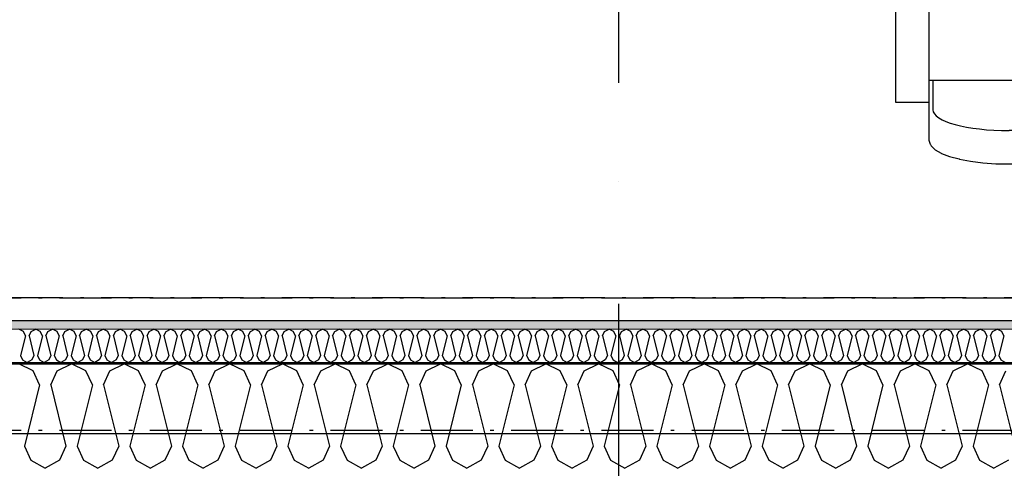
# Model space of a CAD drawing. Header units: millimetres. Extents: x -117798 to 93698, y -182207 to 252400.
# Tile 212 of 222: x -72236 to -70818, y -12167 to -11522. Entities that reach past the tile are written whole.
import ezdxf
from ezdxf.enums import TextEntityAlignment as Align

# ---------------------------------------------------------------- set-up
doc = ezdxf.new("R2010")
doc.units = ezdxf.units.MM
doc.header["$LTSCALE"] = 0.5
doc.header["$MEASUREMENT"] = 0
for name, pattern in [('Akselinje', [1500, 1000, -200, 100, -200]), ('Over snittplan', [260, 150, -50, 10, -50]), ('PLINE', [0]), ('Prikk & stiplet', [1340.555525, 705.555534, -352.777767, 0, -282.222223])]:
    doc.linetypes.add(name, pattern=pattern)
for name, color, linetype in [('223- Bjelker', 7, 'Continuous'), ('232- Ikke-bærende yttervegger', 7, 'Continuous'), ('232- Ikke-bærende yttervegger (Skravur)', 7, 'Continuous'), ('232- Ikke-bærende yttervegger (Skravur)(Nye konstruksjoner)', 7, 'Continuous'), ('232- Ikke-bærende yttervegger(Nye konstruksjoner)', 7, 'Continuous'), ('251- Frittbærende dekker', 7, 'Continuous'), ('256- Faste himlinger og overflatebehandling(Nye konstruksjoner)', 7, 'Continuous'), ('68-- Inventar (løst)(Nye konstruksjoner)', 7, 'Continuous'), ('82-- Modullinjer', 7, 'Continuous'), ('852- Snittmarkør', 7, 'Continuous'), ('862- M___Nettoareal(Nye konstruksjoner)', 7, 'Continuous'), ('862- M___Nettoareal(Polylinje)(Nye konstruksjoner)', 7, 'Continuous'), ('862- M___Nettoareal(Tekst)(Nye konstruksjoner)', 7, 'Continuous')]:
    doc.layers.add(name, color=color, linetype=linetype)
doc.layers.add('236- Innvendig kledning og overflate(Nye konstruksjoner)', color=7, linetype='Continuous', lineweight=0)
doc.styles.add('GENERATED_STYLE_1', font='arial.ttf')
doc.styles.add('GENERATED_STYLE_4', font='arial.ttf')

# ---------------------------------------------------------------- blocks, each defined once
blk = doc.blocks.new('Rektor_A-205_21', base_point=(-72026, -9444.1))
at = {"layer": '862- M___Nettoareal(Polylinje)(Nye konstruksjoner)', "linetype": 'PLINE', "flags": 128}
blk.add_lwpolyline([(-75005.7, -8071.9), (-75005.7, -8316.9), (-74818.2, -8316.9), (-74818.2, -8516.9), (-75005.7, -8516.9), (-75005.7, -11916.9), (-74818.2, -11916.9), (-74818.2, -11954.4), (-69443.2, -11954.4), (-69443.2, -8071.9)], close=True, dxfattribs=at)
at = {"layer": '862- M___Nettoareal(Tekst)(Nye konstruksjoner)', "style": 'GENERATED_STYLE_1'}
for tag, height, p in [('DUMMY_862', 150, (-72143.9, -9141.2)), ('ROOM_NAME', 150, (-72143.9, -9781.4)), ('DUMMY_861', 100, (-72301, -9381.1)), ('ROOM_NUMBER', 100, (-72301, -9769.9)), ('DUMMY_863', 100, (-71908.2, -9747.1))]:
    blk.add_attdef(tag, text='', height=height, rotation=90, dxfattribs=at).set_placement(p, align=Align.TOP_LEFT)
blk = doc.blocks.new('*X466')
at = {"layer": '232- Ikke-bærende yttervegger (Skravur)(Nye konstruksjoner)', "linetype": 'PLINE'}
for p, q in [((-72230.2, -11970.1), (-72236.8, -11966.9)), ((-72227.2, -11976.6), (-72234.2, -12004.7)), ((-72227.2, -11976.6), (-72230.2, -11970.1)), ((-72222.1, -11976.6), (-72219.1, -11970.1)), ((-72222.1, -11976.6), (-72215.1, -12004.7)), ((-72219.1, -11970.1), (-72212.5, -11966.9)), ((-72205.9, -11970.1), (-72212.5, -11966.9)), ((-72202.9, -11976.6), (-72210, -12004.7)), ((-72202.9, -11976.6), (-72205.9, -11970.1)), ((-72197.8, -11976.6), (-72194.9, -11970.1)), ((-72197.8, -11976.6), (-72190.8, -12004.7)), ((-72194.9, -11970.1), (-72188.2, -11966.9)), ((-72181.6, -11970.1), (-72188.2, -11966.9)), ((-72178.6, -11976.6), (-72185.7, -12004.7)), ((-72178.6, -11976.6), (-72181.6, -11970.1)), ((-72173.5, -11976.6), (-72170.6, -11970.1)), ((-72173.5, -11976.6), (-72166.5, -12004.7)), ((-72170.6, -11970.1), (-72163.9, -11966.9)), ((-72157.3, -11970.1), (-72163.9, -11966.9)), ((-72154.4, -11976.6), (-72161.4, -12004.7)), ((-72154.4, -11976.6), (-72157.3, -11970.1)), ((-72149.3, -11976.6), (-72146.3, -11970.1)), ((-72149.3, -11976.6), (-72142.2, -12004.7)), ((-72146.3, -11970.1), (-72139.7, -11966.9)), ((-72133, -11970.1), (-72139.7, -11966.9)), ((-72130.1, -11976.6), (-72137.1, -12004.7)), ((-72130.1, -11976.6), (-72133, -11970.1)), ((-72125, -11976.6), (-72122, -11970.1)), ((-72125, -11976.6), (-72117.9, -12004.7)), ((-72122, -11970.1), (-72115.4, -11966.9)), ((-72108.7, -11970.1), (-72115.4, -11966.9)), ((-72105.8, -11976.6), (-72112.8, -12004.7)), ((-72105.8, -11976.6), (-72108.7, -11970.1)), ((-72100.7, -11976.6), (-72097.7, -11970.1)), ((-72100.7, -11976.6), (-72093.6, -12004.7)), ((-72097.7, -11970.1), (-72091.1, -11966.9)), ((-72084.5, -11970.1), (-72091.1, -11966.9)), ((-72081.5, -11976.6), (-72088.5, -12004.7)), ((-72081.5, -11976.6), (-72084.5, -11970.1)), ((-72076.4, -11976.6), (-72073.4, -11970.1)), ((-72076.4, -11976.6), (-72069.4, -12004.7)), ((-72073.4, -11970.1), (-72066.8, -11966.9)), ((-72060.2, -11970.1), (-72066.8, -11966.9)), ((-72057.2, -11976.6), (-72064.3, -12004.7)), ((-72057.2, -11976.6), (-72060.2, -11970.1)), ((-72052.1, -11976.6), (-72049.2, -11970.1)), ((-72052.1, -11976.6), (-72045.1, -12004.7)), ((-72049.2, -11970.1), (-72042.5, -11966.9)), ((-72035.9, -11970.1), (-72042.5, -11966.9)), ((-72032.9, -11976.6), (-72040, -12004.7)), ((-72032.9, -11976.6), (-72035.9, -11970.1)), ((-72027.8, -11976.6), (-72024.9, -11970.1)), ((-72027.8, -11976.6), (-72020.8, -12004.7)), ((-72024.9, -11970.1), (-72018.3, -11966.9)), ((-72011.6, -11970.1), (-72018.3, -11966.9)), ((-72008.7, -11976.6), (-72015.7, -12004.7)), ((-72008.7, -11976.6), (-72011.6, -11970.1)), ((-72003.6, -11976.6), (-72000.6, -11970.1)), ((-72003.6, -11976.6), (-71996.5, -12004.7)), ((-72000.6, -11970.1), (-71994, -11966.9)), ((-71987.3, -11970.1), (-71994, -11966.9)), ((-71984.4, -11976.6), (-71991.4, -12004.7)), ((-71984.4, -11976.6), (-71987.3, -11970.1)), ((-71979.3, -11976.6), (-71976.3, -11970.1)), ((-71979.3, -11976.6), (-71972.2, -12004.7)), ((-71976.3, -11970.1), (-71969.7, -11966.9)), ((-71963.1, -11970.1), (-71969.7, -11966.9)), ((-71960.1, -11976.6), (-71967.1, -12004.7)), ((-71960.1, -11976.6), (-71963.1, -11970.1)), ((-71955, -11976.6), (-71952, -11970.1)), ((-71955, -11976.6), (-71948, -12004.7)), ((-71952, -11970.1), (-71945.4, -11966.9)), ((-71938.8, -11970.1), (-71945.4, -11966.9)), ((-71935.8, -11976.6), (-71942.9, -12004.7)), ((-71935.8, -11976.6), (-71938.8, -11970.1)), ((-71930.7, -11976.6), (-71927.8, -11970.1)), ((-71930.7, -11976.6), (-71923.7, -12004.7)), ((-71927.8, -11970.1), (-71921.1, -11966.9)), ((-71914.5, -11970.1), (-71921.1, -11966.9)), ((-71911.5, -11976.6), (-71918.6, -12004.7)), ((-71911.5, -11976.6), (-71914.5, -11970.1)), ((-71906.4, -11976.6), (-71903.5, -11970.1)), ((-71906.4, -11976.6), (-71899.4, -12004.7)), ((-71903.5, -11970.1), (-71896.8, -11966.9)), ((-71890.2, -11970.1), (-71896.8, -11966.9)), ((-71887.3, -11976.6), (-71894.3, -12004.7)), ((-71887.3, -11976.6), (-71890.2, -11970.1)), ((-71882.2, -11976.6), (-71879.2, -11970.1)), ((-71882.2, -11976.6), (-71875.1, -12004.7)), ((-71879.2, -11970.1), (-71872.6, -11966.9)), ((-71865.9, -11970.1), (-71872.6, -11966.9)), ((-71863, -11976.6), (-71870, -12004.7)), ((-71863, -11976.6), (-71865.9, -11970.1)), ((-71857.9, -11976.6), (-71854.9, -11970.1)), ((-71857.9, -11976.6), (-71850.8, -12004.7)), ((-71854.9, -11970.1), (-71848.3, -11966.9)), ((-71841.7, -11970.1), (-71848.3, -11966.9)), ((-71838.7, -11976.6), (-71845.7, -12004.7)), ((-71838.7, -11976.6), (-71841.7, -11970.1)), ((-71833.6, -11976.6), (-71830.6, -11970.1)), ((-71833.6, -11976.6), (-71826.6, -12004.7)), ((-71830.6, -11970.1), (-71824, -11966.9)), ((-71817.4, -11970.1), (-71824, -11966.9)), ((-71814.4, -11976.6), (-71821.5, -12004.7)), ((-71814.4, -11976.6), (-71817.4, -11970.1)), ((-71809.3, -11976.6), (-71806.4, -11970.1)), ((-71809.3, -11976.6), (-71802.3, -12004.7)), ((-71806.4, -11970.1), (-71799.7, -11966.9)), ((-71793.1, -11970.1), (-71799.7, -11966.9)), ((-71790.1, -11976.6), (-71797.2, -12004.7)), ((-71790.1, -11976.6), (-71793.1, -11970.1)), ((-71785, -11976.6), (-71782.1, -11970.1)), ((-71785, -11976.6), (-71778, -12004.7)), ((-71782.1, -11970.1), (-71775.4, -11966.9)), ((-71768.8, -11970.1), (-71775.4, -11966.9)), ((-71765.9, -11976.6), (-71772.9, -12004.7)), ((-71765.9, -11976.6), (-71768.8, -11970.1)), ((-71760.7, -11976.6), (-71757.8, -11970.1)), ((-71760.7, -11976.6), (-71753.7, -12004.7)), ((-71757.8, -11970.1), (-71751.2, -11966.9)), ((-71744.5, -11970.1), (-71751.2, -11966.9)), ((-71741.6, -11976.6), (-71748.6, -12004.7)), ((-71741.6, -11976.6), (-71744.5, -11970.1)), ((-71736.5, -11976.6), (-71733.5, -11970.1)), ((-71736.5, -11976.6), (-71729.4, -12004.7)), ((-71733.5, -11970.1), (-71726.9, -11966.9)), ((-71720.2, -11970.1), (-71726.9, -11966.9)), ((-71717.3, -11976.6), (-71724.3, -12004.7)), ((-71717.3, -11976.6), (-71720.2, -11970.1)), ((-71712.2, -11976.6), (-71709.2, -11970.1)), ((-71712.2, -11976.6), (-71705.1, -12004.7)), ((-71709.2, -11970.1), (-71702.6, -11966.9)), ((-71696, -11970.1), (-71702.6, -11966.9)), ((-71693, -11976.6), (-71700, -12004.7)), ((-71693, -11976.6), (-71696, -11970.1)), ((-71687.9, -11976.6), (-71684.9, -11970.1)), ((-71687.9, -11976.6), (-71680.9, -12004.7)), ((-71684.9, -11970.1), (-71678.3, -11966.9)), ((-71671.7, -11970.1), (-71678.3, -11966.9)), ((-71668.7, -11976.6), (-71675.8, -12004.7)), ((-71668.7, -11976.6), (-71671.7, -11970.1)), ((-71663.6, -11976.6), (-71660.7, -11970.1)), ((-71663.6, -11976.6), (-71656.6, -12004.7)), ((-71660.7, -11970.1), (-71654, -11966.9)), ((-71647.4, -11970.1), (-71654, -11966.9)), ((-71644.4, -11976.6), (-71651.5, -12004.7)), ((-71644.4, -11976.6), (-71647.4, -11970.1)), ((-71639.3, -11976.6), (-71636.4, -11970.1)), ((-71639.3, -11976.6), (-71632.3, -12004.7)), ((-71636.4, -11970.1), (-71629.8, -11966.9)), ((-71623.1, -11970.1), (-71629.8, -11966.9)), ((-71620.2, -11976.6), (-71627.2, -12004.7)), ((-71620.2, -11976.6), (-71623.1, -11970.1)), ((-71615.1, -11976.6), (-71612.1, -11970.1)), ((-71615.1, -11976.6), (-71608, -12004.7)), ((-71612.1, -11970.1), (-71605.5, -11966.9)), ((-71598.8, -11970.1), (-71605.5, -11966.9)), ((-71595.9, -11976.6), (-71602.9, -12004.7)), ((-71595.9, -11976.6), (-71598.8, -11970.1)), ((-71590.8, -11976.6), (-71587.8, -11970.1)), ((-71590.8, -11976.6), (-71583.7, -12004.7)), ((-71587.8, -11970.1), (-71581.2, -11966.9)), ((-71574.6, -11970.1), (-71581.2, -11966.9)), ((-71571.6, -11976.6), (-71578.6, -12004.7)), ((-71571.6, -11976.6), (-71574.6, -11970.1)), ((-71566.5, -11976.6), (-71563.5, -11970.1)), ((-71566.5, -11976.6), (-71559.5, -12004.7)), ((-71563.5, -11970.1), (-71556.9, -11966.9)), ((-71550.3, -11970.1), (-71556.9, -11966.9)), ((-71547.3, -11976.6), (-71554.4, -12004.7)), ((-71547.3, -11976.6), (-71550.3, -11970.1)), ((-71542.2, -11976.6), (-71539.3, -11970.1)), ((-71542.2, -11976.6), (-71535.2, -12004.7)), ((-71539.3, -11970.1), (-71532.6, -11966.9)), ((-71526, -11970.1), (-71532.6, -11966.9)), ((-71523, -11976.6), (-71530.1, -12004.7)), ((-71523, -11976.6), (-71526, -11970.1)), ((-71517.9, -11976.6), (-71515, -11970.1)), ((-71517.9, -11976.6), (-71510.9, -12004.7)), ((-71515, -11970.1), (-71508.3, -11966.9)), ((-71501.7, -11970.1), (-71508.3, -11966.9)), ((-71498.8, -11976.6), (-71505.8, -12004.7)), ((-71498.8, -11976.6), (-71501.7, -11970.1)), ((-71493.7, -11976.6), (-71490.7, -11970.1)), ((-71493.7, -11976.6), (-71486.6, -12004.7)), ((-71490.7, -11970.1), (-71484.1, -11966.9)), ((-71477.4, -11970.1), (-71484.1, -11966.9)), ((-71474.5, -11976.6), (-71481.5, -12004.7)), ((-71474.5, -11976.6), (-71477.4, -11970.1)), ((-71469.4, -11976.6), (-71466.4, -11970.1)), ((-71469.4, -11976.6), (-71462.3, -12004.7)), ((-71466.4, -11970.1), (-71459.8, -11966.9)), ((-71453.2, -11970.1), (-71459.8, -11966.9)), ((-71450.2, -11976.6), (-71457.2, -12004.7)), ((-71450.2, -11976.6), (-71453.2, -11970.1)), ((-71445.1, -11976.6), (-71442.1, -11970.1)), ((-71445.1, -11976.6), (-71438.1, -12004.7)), ((-71442.1, -11970.1), (-71435.5, -11966.9)), ((-71428.9, -11970.1), (-71435.5, -11966.9)), ((-71425.9, -11976.6), (-71433, -12004.7)), ((-71425.9, -11976.6), (-71428.9, -11970.1)), ((-71420.8, -11976.6), (-71417.9, -11970.1)), ((-71420.8, -11976.6), (-71413.8, -12004.7)), ((-71417.9, -11970.1), (-71411.2, -11966.9)), ((-71404.6, -11970.1), (-71411.2, -11966.9)), ((-71401.6, -11976.6), (-71408.7, -12004.7)), ((-71401.6, -11976.6), (-71404.6, -11970.1)), ((-71396.5, -11976.6), (-71393.6, -11970.1)), ((-71396.5, -11976.6), (-71389.5, -12004.7)), ((-71393.6, -11970.1), (-71386.9, -11966.9)), ((-71380.3, -11970.1), (-71386.9, -11966.9)), ((-71377.4, -11976.6), (-71384.4, -12004.7)), ((-71377.4, -11976.6), (-71380.3, -11970.1)), ((-71372.2, -11976.6), (-71369.3, -11970.1)), ((-71372.2, -11976.6), (-71365.2, -12004.7)), ((-71369.3, -11970.1), (-71362.7, -11966.9)), ((-71356, -11970.1), (-71362.7, -11966.9)), ((-71353.1, -11976.6), (-71360.1, -12004.7)), ((-71353.1, -11976.6), (-71356, -11970.1)), ((-71348, -11976.6), (-71345, -11970.1)), ((-71348, -11976.6), (-71340.9, -12004.7)), ((-71345, -11970.1), (-71338.4, -11966.9)), ((-71331.7, -11970.1), (-71338.4, -11966.9)), ((-71328.8, -11976.6), (-71335.8, -12004.7)), ((-71328.8, -11976.6), (-71331.7, -11970.1)), ((-71323.7, -11976.6), (-71320.7, -11970.1)), ((-71323.7, -11976.6), (-71316.6, -12004.7)), ((-71320.7, -11970.1), (-71314.1, -11966.9)), ((-71307.5, -11970.1), (-71314.1, -11966.9)), ((-71304.5, -11976.6), (-71311.5, -12004.7)), ((-71304.5, -11976.6), (-71307.5, -11970.1)), ((-71299.4, -11976.6), (-71296.4, -11970.1)), ((-71299.4, -11976.6), (-71292.4, -12004.7)), ((-71296.4, -11970.1), (-71289.8, -11966.9)), ((-71283.2, -11970.1), (-71289.8, -11966.9)), ((-71280.2, -11976.6), (-71287.3, -12004.7)), ((-71280.2, -11976.6), (-71283.2, -11970.1)), ((-71275.1, -11976.6), (-71272.2, -11970.1)), ((-71275.1, -11976.6), (-71268.1, -12004.7)), ((-71272.2, -11970.1), (-71265.5, -11966.9)), ((-71258.9, -11970.1), (-71265.5, -11966.9)), ((-71255.9, -11976.6), (-71263, -12004.7)), ((-71255.9, -11976.6), (-71258.9, -11970.1)), ((-71250.8, -11976.6), (-71247.9, -11970.1)), ((-71250.8, -11976.6), (-71243.8, -12004.7)), ((-71247.9, -11970.1), (-71241.3, -11966.9)), ((-71234.6, -11970.1), (-71241.3, -11966.9)), ((-71231.7, -11976.6), (-71238.7, -12004.7)), ((-71231.7, -11976.6), (-71234.6, -11970.1)), ((-71226.6, -11976.6), (-71223.6, -11970.1)), ((-71226.6, -11976.6), (-71219.5, -12004.7)), ((-71223.6, -11970.1), (-71217, -11966.9)), ((-71210.3, -11970.1), (-71217, -11966.9)), ((-71207.4, -11976.6), (-71214.4, -12004.7)), ((-71207.4, -11976.6), (-71210.3, -11970.1)), ((-71202.3, -11976.6), (-71199.3, -11970.1)), ((-71202.3, -11976.6), (-71195.2, -12004.7)), ((-71199.3, -11970.1), (-71192.7, -11966.9)), ((-71186.1, -11970.1), (-71192.7, -11966.9)), ((-71183.1, -11976.6), (-71190.1, -12004.7)), ((-71183.1, -11976.6), (-71186.1, -11970.1)), ((-71178, -11976.6), (-71175, -11970.1)), ((-71178, -11976.6), (-71171, -12004.7)), ((-71175, -11970.1), (-71168.4, -11966.9)), ((-71161.8, -11970.1), (-71168.4, -11966.9)), ((-71158.8, -11976.6), (-71165.9, -12004.7)), ((-71158.8, -11976.6), (-71161.8, -11970.1)), ((-71153.7, -11976.6), (-71150.8, -11970.1)), ((-71153.7, -11976.6), (-71146.7, -12004.7)), ((-71150.8, -11970.1), (-71144.1, -11966.9)), ((-71137.5, -11970.1), (-71144.1, -11966.9)), ((-71134.5, -11976.6), (-71141.6, -12004.7)), ((-71134.5, -11976.6), (-71137.5, -11970.1)), ((-71129.4, -11976.6), (-71126.5, -11970.1)), ((-71129.4, -11976.6), (-71122.4, -12004.7)), ((-71126.5, -11970.1), (-71119.8, -11966.9)), ((-71113.2, -11970.1), (-71119.8, -11966.9)), ((-71110.3, -11976.6), (-71117.3, -12004.7)), ((-71110.3, -11976.6), (-71113.2, -11970.1)), ((-71105.2, -11976.6), (-71102.2, -11970.1)), ((-71105.2, -11976.6), (-71098.1, -12004.7)), ((-71102.2, -11970.1), (-71095.6, -11966.9)), ((-71088.9, -11970.1), (-71095.6, -11966.9)), ((-71086, -11976.6), (-71093, -12004.7)), ((-71086, -11976.6), (-71088.9, -11970.1)), ((-71080.9, -11976.6), (-71077.9, -11970.1)), ((-71080.9, -11976.6), (-71073.8, -12004.7)), ((-71077.9, -11970.1), (-71071.3, -11966.9)), ((-71064.7, -11970.1), (-71071.3, -11966.9)), ((-71061.7, -11976.6), (-71068.7, -12004.7)), ((-71061.7, -11976.6), (-71064.7, -11970.1)), ((-71056.6, -11976.6), (-71053.6, -11970.1)), ((-71056.6, -11976.6), (-71049.6, -12004.7)), ((-71053.6, -11970.1), (-71047, -11966.9)), ((-71040.4, -11970.1), (-71047, -11966.9)), ((-71037.4, -11976.6), (-71044.5, -12004.7)), ((-71037.4, -11976.6), (-71040.4, -11970.1)), ((-71032.3, -11976.6), (-71029.4, -11970.1)), ((-71032.3, -11976.6), (-71025.3, -12004.7)), ((-71029.4, -11970.1), (-71022.7, -11966.9)), ((-71016.1, -11970.1), (-71022.7, -11966.9)), ((-71013.1, -11976.6), (-71020.2, -12004.7)), ((-71013.1, -11976.6), (-71016.1, -11970.1)), ((-71008, -11976.6), (-71005.1, -11970.1)), ((-71008, -11976.6), (-71001, -12004.7)), ((-71005.1, -11970.1), (-70998.4, -11966.9)), ((-70991.8, -11970.1), (-70998.4, -11966.9)), ((-70988.9, -11976.6), (-70995.9, -12004.7)), ((-70988.9, -11976.6), (-70991.8, -11970.1)), ((-70983.7, -11976.6), (-70980.8, -11970.1)), ((-70983.7, -11976.6), (-70976.7, -12004.7)), ((-70980.8, -11970.1), (-70974.2, -11966.9)), ((-70967.5, -11970.1), (-70974.2, -11966.9)), ((-70964.6, -11976.6), (-70971.6, -12004.7)), ((-70964.6, -11976.6), (-70967.5, -11970.1)), ((-70959.5, -11976.6), (-70956.5, -11970.1)), ((-70959.5, -11976.6), (-70952.4, -12004.7)), ((-70956.5, -11970.1), (-70949.9, -11966.9)), ((-70943.2, -11970.1), (-70949.9, -11966.9)), ((-70940.3, -11976.6), (-70947.3, -12004.7)), ((-70940.3, -11976.6), (-70943.2, -11970.1)), ((-70935.2, -11976.6), (-70932.2, -11970.1)), ((-70935.2, -11976.6), (-70928.1, -12004.7)), ((-70932.2, -11970.1), (-70925.6, -11966.9)), ((-70919, -11970.1), (-70925.6, -11966.9)), ((-70916, -11976.6), (-70923, -12004.7)), ((-70916, -11976.6), (-70919, -11970.1)), ((-70910.9, -11976.6), (-70907.9, -11970.1)), ((-70910.9, -11976.6), (-70903.9, -12004.7)), ((-70907.9, -11970.1), (-70901.3, -11966.9)), ((-70894.7, -11970.1), (-70901.3, -11966.9)), ((-70891.7, -11976.6), (-70898.8, -12004.7)), ((-70891.7, -11976.6), (-70894.7, -11970.1)), ((-70886.6, -11976.6), (-70883.7, -11970.1)), ((-70886.6, -11976.6), (-70879.6, -12004.7)), ((-70883.7, -11970.1), (-70877, -11966.9)), ((-70870.4, -11970.1), (-70877, -11966.9)), ((-70867.4, -11976.6), (-70874.5, -12004.7)), ((-70867.4, -11976.6), (-70870.4, -11970.1)), ((-70862.3, -11976.6), (-70859.4, -11970.1)), ((-70862.3, -11976.6), (-70855.3, -12004.7)), ((-70859.4, -11970.1), (-70852.8, -11966.9)), ((-70846.1, -11970.1), (-70852.8, -11966.9)), ((-70843.2, -11976.6), (-70850.2, -12004.7)), ((-70843.2, -11976.6), (-70846.1, -11970.1)), ((-70838.1, -11976.6), (-70835.1, -11970.1)), ((-70838.1, -11976.6), (-70831, -12004.7)), ((-70835.1, -11970.1), (-70828.5, -11966.9)), ((-70821.8, -11970.1), (-70828.5, -11966.9)), ((-70818.9, -11976.6), (-70825.9, -12004.7)), ((-70818.9, -11976.6), (-70821.8, -11970.1)), ((-72234.2, -12004.7), (-72231.3, -12011.2)), ((-72215.1, -12004.7), (-72218, -12011.2)), ((-72210, -12004.7), (-72207, -12011.2)), ((-72190.8, -12004.7), (-72193.7, -12011.2)), ((-72185.7, -12004.7), (-72182.7, -12011.2)), ((-72166.5, -12004.7), (-72169.5, -12011.2)), ((-72161.4, -12004.7), (-72158.4, -12011.2)), ((-72142.2, -12004.7), (-72145.2, -12011.2)), ((-72137.1, -12004.7), (-72134.2, -12011.2)), ((-72117.9, -12004.7), (-72120.9, -12011.2)), ((-72112.8, -12004.7), (-72109.9, -12011.2)), ((-72093.6, -12004.7), (-72096.6, -12011.2)), ((-72088.5, -12004.7), (-72085.6, -12011.2)), ((-72069.4, -12004.7), (-72072.3, -12011.2)), ((-72064.3, -12004.7), (-72061.3, -12011.2)), ((-72045.1, -12004.7), (-72048, -12011.2)), ((-72040, -12004.7), (-72037, -12011.2)), ((-72020.8, -12004.7), (-72023.8, -12011.2)), ((-72015.7, -12004.7), (-72012.7, -12011.2)), ((-71996.5, -12004.7), (-71999.5, -12011.2)), ((-71991.4, -12004.7), (-71988.5, -12011.2)), ((-71972.2, -12004.7), (-71975.2, -12011.2)), ((-71967.1, -12004.7), (-71964.2, -12011.2)), ((-71948, -12004.7), (-71950.9, -12011.2)), ((-71942.9, -12004.7), (-71939.9, -12011.2)), ((-71923.7, -12004.7), (-71926.6, -12011.2)), ((-71918.6, -12004.7), (-71915.6, -12011.2)), ((-71899.4, -12004.7), (-71902.4, -12011.2)), ((-71894.3, -12004.7), (-71891.3, -12011.2)), ((-71875.1, -12004.7), (-71878.1, -12011.2)), ((-71870, -12004.7), (-71867.1, -12011.2)), ((-71850.8, -12004.7), (-71853.8, -12011.2)), ((-71845.7, -12004.7), (-71842.8, -12011.2)), ((-71826.6, -12004.7), (-71829.5, -12011.2)), ((-71821.5, -12004.7), (-71818.5, -12011.2)), ((-71802.3, -12004.7), (-71805.2, -12011.2)), ((-71797.2, -12004.7), (-71794.2, -12011.2)), ((-71778, -12004.7), (-71781, -12011.2)), ((-71772.9, -12004.7), (-71769.9, -12011.2)), ((-71753.7, -12004.7), (-71756.7, -12011.2)), ((-71748.6, -12004.7), (-71745.7, -12011.2)), ((-71729.4, -12004.7), (-71732.4, -12011.2)), ((-71724.3, -12004.7), (-71721.4, -12011.2)), ((-71705.1, -12004.7), (-71708.1, -12011.2)), ((-71700, -12004.7), (-71697.1, -12011.2)), ((-71680.9, -12004.7), (-71683.8, -12011.2)), ((-71675.8, -12004.7), (-71672.8, -12011.2)), ((-71656.6, -12004.7), (-71659.5, -12011.2)), ((-71651.5, -12004.7), (-71648.5, -12011.2)), ((-71632.3, -12004.7), (-71635.3, -12011.2)), ((-71627.2, -12004.7), (-71624.2, -12011.2)), ((-71608, -12004.7), (-71611, -12011.2)), ((-71602.9, -12004.7), (-71600, -12011.2)), ((-71583.7, -12004.7), (-71586.7, -12011.2)), ((-71578.6, -12004.7), (-71575.7, -12011.2)), ((-71559.5, -12004.7), (-71562.4, -12011.2)), ((-71554.4, -12004.7), (-71551.4, -12011.2)), ((-71535.2, -12004.7), (-71538.1, -12011.2)), ((-71530.1, -12004.7), (-71527.1, -12011.2)), ((-71510.9, -12004.7), (-71513.9, -12011.2)), ((-71505.8, -12004.7), (-71502.8, -12011.2)), ((-71486.6, -12004.7), (-71489.6, -12011.2)), ((-71481.5, -12004.7), (-71478.6, -12011.2)), ((-71462.3, -12004.7), (-71465.3, -12011.2)), ((-71457.2, -12004.7), (-71454.3, -12011.2)), ((-71438.1, -12004.7), (-71441, -12011.2)), ((-71433, -12004.7), (-71430, -12011.2)), ((-71413.8, -12004.7), (-71416.7, -12011.2)), ((-71408.7, -12004.7), (-71405.7, -12011.2)), ((-71389.5, -12004.7), (-71392.5, -12011.2)), ((-71384.4, -12004.7), (-71381.4, -12011.2)), ((-71365.2, -12004.7), (-71368.2, -12011.2)), ((-71360.1, -12004.7), (-71357.2, -12011.2)), ((-71340.9, -12004.7), (-71343.9, -12011.2)), ((-71335.8, -12004.7), (-71332.9, -12011.2)), ((-71316.6, -12004.7), (-71319.6, -12011.2)), ((-71311.5, -12004.7), (-71308.6, -12011.2)), ((-71292.4, -12004.7), (-71295.3, -12011.2)), ((-71287.3, -12004.7), (-71284.3, -12011.2)), ((-71268.1, -12004.7), (-71271, -12011.2)), ((-71263, -12004.7), (-71260, -12011.2)), ((-71243.8, -12004.7), (-71246.8, -12011.2)), ((-71238.7, -12004.7), (-71235.7, -12011.2)), ((-71219.5, -12004.7), (-71222.5, -12011.2)), ((-71214.4, -12004.7), (-71211.5, -12011.2)), ((-71195.2, -12004.7), (-71198.2, -12011.2)), ((-71190.1, -12004.7), (-71187.2, -12011.2)), ((-71171, -12004.7), (-71173.9, -12011.2)), ((-71165.9, -12004.7), (-71162.9, -12011.2)), ((-71146.7, -12004.7), (-71149.6, -12011.2)), ((-71141.6, -12004.7), (-71138.6, -12011.2)), ((-71122.4, -12004.7), (-71125.4, -12011.2)), ((-71117.3, -12004.7), (-71114.3, -12011.2)), ((-71098.1, -12004.7), (-71101.1, -12011.2)), ((-71093, -12004.7), (-71090.1, -12011.2)), ((-71073.8, -12004.7), (-71076.8, -12011.2)), ((-71068.7, -12004.7), (-71065.8, -12011.2)), ((-71049.6, -12004.7), (-71052.5, -12011.2)), ((-71044.5, -12004.7), (-71041.5, -12011.2)), ((-71025.3, -12004.7), (-71028.2, -12011.2)), ((-71020.2, -12004.7), (-71017.2, -12011.2)), ((-71001, -12004.7), (-71004, -12011.2)), ((-70995.9, -12004.7), (-70992.9, -12011.2)), ((-70976.7, -12004.7), (-70979.7, -12011.2)), ((-70971.6, -12004.7), (-70968.6, -12011.2)), ((-70952.4, -12004.7), (-70955.4, -12011.2)), ((-70947.3, -12004.7), (-70944.4, -12011.2)), ((-70928.1, -12004.7), (-70931.1, -12011.2)), ((-70923, -12004.7), (-70920.1, -12011.2)), ((-70903.9, -12004.7), (-70906.8, -12011.2)), ((-70898.8, -12004.7), (-70895.8, -12011.2)), ((-70879.6, -12004.7), (-70882.5, -12011.2)), ((-70874.5, -12004.7), (-70871.5, -12011.2)), ((-70855.3, -12004.7), (-70858.3, -12011.2)), ((-70850.2, -12004.7), (-70847.2, -12011.2)), ((-70831, -12004.7), (-70834, -12011.2)), ((-70825.9, -12004.7), (-70823, -12011.2)), ((-72231.3, -12011.2), (-72224.6, -12014.9)), ((-72218, -12011.2), (-72224.6, -12014.9)), ((-72207, -12011.2), (-72200.4, -12014.9)), ((-72193.7, -12011.2), (-72200.4, -12014.9)), ((-72182.7, -12011.2), (-72176.1, -12014.9)), ((-72169.5, -12011.2), (-72176.1, -12014.9)), ((-72158.4, -12011.2), (-72151.8, -12014.9)), ((-72145.2, -12011.2), (-72151.8, -12014.9)), ((-72134.2, -12011.2), (-72127.5, -12014.9)), ((-72120.9, -12011.2), (-72127.5, -12014.9)), ((-72109.9, -12011.2), (-72103.2, -12014.9)), ((-72096.6, -12011.2), (-72103.2, -12014.9)), ((-72085.6, -12011.2), (-72079, -12014.9)), ((-72072.3, -12011.2), (-72079, -12014.9)), ((-72061.3, -12011.2), (-72054.7, -12014.9)), ((-72048, -12011.2), (-72054.7, -12014.9)), ((-72037, -12011.2), (-72030.4, -12014.9)), ((-72023.8, -12011.2), (-72030.4, -12014.9)), ((-72012.7, -12011.2), (-72006.1, -12014.9)), ((-71999.5, -12011.2), (-72006.1, -12014.9)), ((-71988.5, -12011.2), (-71981.8, -12014.9)), ((-71975.2, -12011.2), (-71981.8, -12014.9)), ((-71964.2, -12011.2), (-71957.6, -12014.9)), ((-71950.9, -12011.2), (-71957.6, -12014.9)), ((-71939.9, -12011.2), (-71933.3, -12014.9)), ((-71926.6, -12011.2), (-71933.3, -12014.9)), ((-71915.6, -12011.2), (-71909, -12014.9)), ((-71902.4, -12011.2), (-71909, -12014.9)), ((-71891.3, -12011.2), (-71884.7, -12014.9)), ((-71878.1, -12011.2), (-71884.7, -12014.9)), ((-71867.1, -12011.2), (-71860.4, -12014.9)), ((-71853.8, -12011.2), (-71860.4, -12014.9)), ((-71842.8, -12011.2), (-71836.1, -12014.9)), ((-71829.5, -12011.2), (-71836.1, -12014.9)), ((-71818.5, -12011.2), (-71811.9, -12014.9)), ((-71805.2, -12011.2), (-71811.9, -12014.9)), ((-71794.2, -12011.2), (-71787.6, -12014.9)), ((-71781, -12011.2), (-71787.6, -12014.9)), ((-71769.9, -12011.2), (-71763.3, -12014.9)), ((-71756.7, -12011.2), (-71763.3, -12014.9)), ((-71745.7, -12011.2), (-71739, -12014.9)), ((-71732.4, -12011.2), (-71739, -12014.9)), ((-71721.4, -12011.2), (-71714.7, -12014.9)), ((-71708.1, -12011.2), (-71714.7, -12014.9)), ((-71697.1, -12011.2), (-71690.5, -12014.9)), ((-71683.8, -12011.2), (-71690.5, -12014.9)), ((-71672.8, -12011.2), (-71666.2, -12014.9)), ((-71659.5, -12011.2), (-71666.2, -12014.9)), ((-71648.5, -12011.2), (-71641.9, -12014.9)), ((-71635.3, -12011.2), (-71641.9, -12014.9)), ((-71624.2, -12011.2), (-71617.6, -12014.9)), ((-71611, -12011.2), (-71617.6, -12014.9)), ((-71600, -12011.2), (-71593.3, -12014.9)), ((-71586.7, -12011.2), (-71593.3, -12014.9)), ((-71575.7, -12011.2), (-71569.1, -12014.9)), ((-71562.4, -12011.2), (-71569.1, -12014.9)), ((-71551.4, -12011.2), (-71544.8, -12014.9)), ((-71538.1, -12011.2), (-71544.8, -12014.9)), ((-71527.1, -12011.2), (-71520.5, -12014.9)), ((-71513.9, -12011.2), (-71520.5, -12014.9)), ((-71502.8, -12011.2), (-71496.2, -12014.9)), ((-71489.6, -12011.2), (-71496.2, -12014.9)), ((-71478.6, -12011.2), (-71471.9, -12014.9)), ((-71465.3, -12011.2), (-71471.9, -12014.9)), ((-71454.3, -12011.2), (-71447.6, -12014.9)), ((-71441, -12011.2), (-71447.6, -12014.9)), ((-71430, -12011.2), (-71423.4, -12014.9)), ((-71416.7, -12011.2), (-71423.4, -12014.9)), ((-71405.7, -12011.2), (-71399.1, -12014.9)), ((-71392.5, -12011.2), (-71399.1, -12014.9)), ((-71381.4, -12011.2), (-71374.8, -12014.9)), ((-71368.2, -12011.2), (-71374.8, -12014.9)), ((-71357.2, -12011.2), (-71350.5, -12014.9)), ((-71343.9, -12011.2), (-71350.5, -12014.9)), ((-71332.9, -12011.2), (-71326.2, -12014.9)), ((-71319.6, -12011.2), (-71326.2, -12014.9)), ((-71308.6, -12011.2), (-71302, -12014.9)), ((-71295.3, -12011.2), (-71302, -12014.9)), ((-71284.3, -12011.2), (-71277.7, -12014.9)), ((-71271, -12011.2), (-71277.7, -12014.9)), ((-71260, -12011.2), (-71253.4, -12014.9)), ((-71246.8, -12011.2), (-71253.4, -12014.9)), ((-71235.7, -12011.2), (-71229.1, -12014.9)), ((-71222.5, -12011.2), (-71229.1, -12014.9)), ((-71211.5, -12011.2), (-71204.8, -12014.9)), ((-71198.2, -12011.2), (-71204.8, -12014.9)), ((-71187.2, -12011.2), (-71180.6, -12014.9)), ((-71173.9, -12011.2), (-71180.6, -12014.9)), ((-71162.9, -12011.2), (-71156.3, -12014.9)), ((-71149.6, -12011.2), (-71156.3, -12014.9)), ((-71138.6, -12011.2), (-71132, -12014.9)), ((-71125.4, -12011.2), (-71132, -12014.9)), ((-71114.3, -12011.2), (-71107.7, -12014.9)), ((-71101.1, -12011.2), (-71107.7, -12014.9)), ((-71090.1, -12011.2), (-71083.4, -12014.9)), ((-71076.8, -12011.2), (-71083.4, -12014.9)), ((-71065.8, -12011.2), (-71059.1, -12014.9)), ((-71052.5, -12011.2), (-71059.1, -12014.9)), ((-71041.5, -12011.2), (-71034.9, -12014.9)), ((-71028.2, -12011.2), (-71034.9, -12014.9)), ((-71017.2, -12011.2), (-71010.6, -12014.9)), ((-71004, -12011.2), (-71010.6, -12014.9)), ((-70992.9, -12011.2), (-70986.3, -12014.9)), ((-70979.7, -12011.2), (-70986.3, -12014.9)), ((-70968.6, -12011.2), (-70962, -12014.9)), ((-70955.4, -12011.2), (-70962, -12014.9)), ((-70944.4, -12011.2), (-70937.7, -12014.9)), ((-70931.1, -12011.2), (-70937.7, -12014.9)), ((-70920.1, -12011.2), (-70913.5, -12014.9)), ((-70906.8, -12011.2), (-70913.5, -12014.9)), ((-70895.8, -12011.2), (-70889.2, -12014.9)), ((-70882.5, -12011.2), (-70889.2, -12014.9)), ((-70871.5, -12011.2), (-70864.9, -12014.9)), ((-70858.3, -12011.2), (-70864.9, -12014.9)), ((-70847.2, -12011.2), (-70840.6, -12014.9)), ((-70834, -12011.2), (-70840.6, -12014.9)), ((-70823, -12011.2), (-70816.3, -12014.9))]:
    blk.add_line(p, q, dxfattribs=at)
blk = doc.blocks.new('*X467')
at = {"layer": '232- Ikke-bærende yttervegger (Skravur)', "linetype": 'PLINE'}
for p, q in [((-72216.1, -12026.7), (-72236.8, -12016.9)), ((-72181.6, -12026.7), (-72160.9, -12016.9)), ((-72140.2, -12026.7), (-72160.9, -12016.9)), ((-72105.7, -12026.7), (-72085, -12016.9)), ((-72064.3, -12026.7), (-72085, -12016.9)), ((-72029.9, -12026.7), (-72009.1, -12016.9)), ((-71988.4, -12026.7), (-72009.1, -12016.9)), ((-71954, -12026.7), (-71933.3, -12016.9)), ((-71912.5, -12026.7), (-71933.3, -12016.9)), ((-71878.1, -12026.7), (-71857.4, -12016.9)), ((-71836.7, -12026.7), (-71857.4, -12016.9)), ((-71802.2, -12026.7), (-71781.5, -12016.9)), ((-71760.8, -12026.7), (-71781.5, -12016.9)), ((-71726.4, -12026.7), (-71705.6, -12016.9)), ((-71684.9, -12026.7), (-71705.6, -12016.9)), ((-71650.5, -12026.7), (-71629.8, -12016.9)), ((-71609, -12026.7), (-71629.8, -12016.9)), ((-71574.6, -12026.7), (-71553.9, -12016.9)), ((-71533.2, -12026.7), (-71553.9, -12016.9)), ((-71498.7, -12026.7), (-71478, -12016.9)), ((-71457.3, -12026.7), (-71478, -12016.9)), ((-71422.8, -12026.7), (-71402.1, -12016.9)), ((-71381.4, -12026.7), (-71402.1, -12016.9)), ((-71347, -12026.7), (-71326.2, -12016.9)), ((-71305.5, -12026.7), (-71326.2, -12016.9)), ((-71271.1, -12026.7), (-71250.4, -12016.9)), ((-71229.6, -12026.7), (-71250.4, -12016.9)), ((-71195.2, -12026.7), (-71174.5, -12016.9)), ((-71153.8, -12026.7), (-71174.5, -12016.9)), ((-71119.3, -12026.7), (-71098.6, -12016.9)), ((-71077.9, -12026.7), (-71098.6, -12016.9)), ((-71043.4, -12026.7), (-71022.7, -12016.9)), ((-71002, -12026.7), (-71022.7, -12016.9)), ((-70967.6, -12026.7), (-70946.8, -12016.9)), ((-70926.1, -12026.7), (-70946.8, -12016.9)), ((-70891.7, -12026.7), (-70871, -12016.9)), ((-70850.2, -12026.7), (-70871, -12016.9)), ((-72206.8, -12047.1), (-72216.1, -12026.7)), ((-72190.9, -12047.1), (-72181.6, -12026.7)), ((-72130.9, -12047.1), (-72140.2, -12026.7)), ((-72115, -12047.1), (-72105.7, -12026.7)), ((-72055.1, -12047.1), (-72064.3, -12026.7)), ((-72039.1, -12047.1), (-72029.9, -12026.7)), ((-71979.2, -12047.1), (-71988.4, -12026.7)), ((-71963.2, -12047.1), (-71954, -12026.7)), ((-71903.3, -12047.1), (-71912.5, -12026.7)), ((-71887.4, -12047.1), (-71878.1, -12026.7)), ((-71827.4, -12047.1), (-71836.7, -12026.7)), ((-71811.5, -12047.1), (-71802.2, -12026.7)), ((-71751.5, -12047.1), (-71760.8, -12026.7)), ((-71735.6, -12047.1), (-71726.4, -12026.7)), ((-71675.7, -12047.1), (-71684.9, -12026.7)), ((-71659.7, -12047.1), (-71650.5, -12026.7)), ((-71599.8, -12047.1), (-71609, -12026.7)), ((-71583.8, -12047.1), (-71574.6, -12026.7)), ((-71523.9, -12047.1), (-71533.2, -12026.7)), ((-71508, -12047.1), (-71498.7, -12026.7)), ((-71448, -12047.1), (-71457.3, -12026.7)), ((-71432.1, -12047.1), (-71422.8, -12026.7)), ((-71372.1, -12047.1), (-71381.4, -12026.7)), ((-71356.2, -12047.1), (-71347, -12026.7)), ((-71296.3, -12047.1), (-71305.5, -12026.7)), ((-71280.3, -12047.1), (-71271.1, -12026.7)), ((-71220.4, -12047.1), (-71229.6, -12026.7)), ((-71204.4, -12047.1), (-71195.2, -12026.7)), ((-71144.5, -12047.1), (-71153.8, -12026.7)), ((-71128.6, -12047.1), (-71119.3, -12026.7)), ((-71068.6, -12047.1), (-71077.9, -12026.7)), ((-71052.7, -12047.1), (-71043.4, -12026.7)), ((-70992.8, -12047.1), (-71002, -12026.7)), ((-70976.8, -12047.1), (-70967.6, -12026.7)), ((-70916.9, -12047.1), (-70926.1, -12026.7)), ((-70900.9, -12047.1), (-70891.7, -12026.7)), ((-70841, -12047.1), (-70850.2, -12026.7)), ((-70825.1, -12047.1), (-70815.8, -12026.7)), ((-72206.8, -12047.1), (-72228.8, -12135)), ((-72190.9, -12047.1), (-72168.9, -12135)), ((-72130.9, -12047.1), (-72152.9, -12135)), ((-72115, -12047.1), (-72093, -12135)), ((-72055.1, -12047.1), (-72077.1, -12135)), ((-72039.1, -12047.1), (-72017.1, -12135)), ((-71979.2, -12047.1), (-72001.2, -12135)), ((-71963.2, -12047.1), (-71941.2, -12135)), ((-71903.3, -12047.1), (-71925.3, -12135)), ((-71887.4, -12047.1), (-71865.4, -12135)), ((-71827.4, -12047.1), (-71849.4, -12135)), ((-71811.5, -12047.1), (-71789.5, -12135)), ((-71751.5, -12047.1), (-71773.5, -12135)), ((-71735.6, -12047.1), (-71713.6, -12135)), ((-71675.7, -12047.1), (-71697.7, -12135)), ((-71659.7, -12047.1), (-71637.7, -12135)), ((-71599.8, -12047.1), (-71621.8, -12135)), ((-71583.8, -12047.1), (-71561.8, -12135)), ((-71523.9, -12047.1), (-71545.9, -12135)), ((-71508, -12047.1), (-71486, -12135)), ((-71448, -12047.1), (-71470, -12135)), ((-71432.1, -12047.1), (-71410.1, -12135)), ((-71372.1, -12047.1), (-71394.1, -12135)), ((-71356.2, -12047.1), (-71334.2, -12135)), ((-71296.3, -12047.1), (-71318.3, -12135)), ((-71280.3, -12047.1), (-71258.3, -12135)), ((-71220.4, -12047.1), (-71242.4, -12135)), ((-71204.4, -12047.1), (-71182.5, -12135)), ((-71144.5, -12047.1), (-71166.5, -12135)), ((-71128.6, -12047.1), (-71106.6, -12135)), ((-71068.6, -12047.1), (-71090.6, -12135)), ((-71052.7, -12047.1), (-71030.7, -12135)), ((-70992.8, -12047.1), (-71014.8, -12135)), ((-70976.8, -12047.1), (-70954.8, -12135)), ((-70916.9, -12047.1), (-70938.9, -12135)), ((-70900.9, -12047.1), (-70878.9, -12135)), ((-70841, -12047.1), (-70863, -12135)), ((-70825.1, -12047.1), (-70803.1, -12135)), ((-72228.8, -12135), (-72219.6, -12155.4)), ((-72168.9, -12135), (-72178.1, -12155.4)), ((-72152.9, -12135), (-72143.7, -12155.4)), ((-72093, -12135), (-72102.2, -12155.4)), ((-72077.1, -12135), (-72067.8, -12155.4)), ((-72017.1, -12135), (-72026.4, -12155.4)), ((-72001.2, -12135), (-71991.9, -12155.4)), ((-71941.2, -12135), (-71950.5, -12155.4)), ((-71925.3, -12135), (-71916.1, -12155.4)), ((-71865.4, -12135), (-71874.6, -12155.4)), ((-71849.4, -12135), (-71840.2, -12155.4)), ((-71789.5, -12135), (-71798.7, -12155.4)), ((-71773.5, -12135), (-71764.3, -12155.4)), ((-71713.6, -12135), (-71722.9, -12155.4)), ((-71697.7, -12135), (-71688.4, -12155.4)), ((-71637.7, -12135), (-71647, -12155.4)), ((-71621.8, -12135), (-71612.5, -12155.4)), ((-71561.8, -12135), (-71571.1, -12155.4)), ((-71545.9, -12135), (-71536.7, -12155.4)), ((-71486, -12135), (-71495.2, -12155.4)), ((-71470, -12135), (-71460.8, -12155.4)), ((-71410.1, -12135), (-71419.3, -12155.4)), ((-71394.1, -12135), (-71384.9, -12155.4)), ((-71334.2, -12135), (-71343.5, -12155.4)), ((-71318.3, -12135), (-71309, -12155.4)), ((-71258.3, -12135), (-71267.6, -12155.4)), ((-71242.4, -12135), (-71233.1, -12155.4)), ((-71182.5, -12135), (-71191.7, -12155.4)), ((-71166.5, -12135), (-71157.3, -12155.4)), ((-71106.6, -12135), (-71115.8, -12155.4)), ((-71090.6, -12135), (-71081.4, -12155.4)), ((-71030.7, -12135), (-71039.9, -12155.4)), ((-71014.8, -12135), (-71005.5, -12155.4)), ((-70954.8, -12135), (-70964.1, -12155.4)), ((-70938.9, -12135), (-70929.6, -12155.4)), ((-70878.9, -12135), (-70888.2, -12155.4)), ((-70863, -12135), (-70853.7, -12155.4)), ((-72219.6, -12155.4), (-72198.8, -12166.9)), ((-72178.1, -12155.4), (-72198.8, -12166.9)), ((-72143.7, -12155.4), (-72123, -12166.9)), ((-72102.2, -12155.4), (-72123, -12166.9)), ((-72067.8, -12155.4), (-72047.1, -12166.9)), ((-72026.4, -12155.4), (-72047.1, -12166.9)), ((-71991.9, -12155.4), (-71971.2, -12166.9)), ((-71950.5, -12155.4), (-71971.2, -12166.9)), ((-71916.1, -12155.4), (-71895.3, -12166.9)), ((-71874.6, -12155.4), (-71895.3, -12166.9)), ((-71840.2, -12155.4), (-71819.5, -12166.9)), ((-71798.7, -12155.4), (-71819.5, -12166.9)), ((-71764.3, -12155.4), (-71743.6, -12166.9)), ((-71722.9, -12155.4), (-71743.6, -12166.9)), ((-71688.4, -12155.4), (-71667.7, -12166.9)), ((-71647, -12155.4), (-71667.7, -12166.9)), ((-71612.5, -12155.4), (-71591.8, -12166.9)), ((-71571.1, -12155.4), (-71591.8, -12166.9)), ((-71536.7, -12155.4), (-71515.9, -12166.9)), ((-71495.2, -12155.4), (-71515.9, -12166.9)), ((-71460.8, -12155.4), (-71440.1, -12166.9)), ((-71419.3, -12155.4), (-71440.1, -12166.9)), ((-71384.9, -12155.4), (-71364.2, -12166.9)), ((-71343.5, -12155.4), (-71364.2, -12166.9)), ((-71309, -12155.4), (-71288.3, -12166.9)), ((-71267.6, -12155.4), (-71288.3, -12166.9)), ((-71233.1, -12155.4), (-71212.4, -12166.9)), ((-71191.7, -12155.4), (-71212.4, -12166.9)), ((-71157.3, -12155.4), (-71136.5, -12166.9)), ((-71115.8, -12155.4), (-71136.5, -12166.9)), ((-71081.4, -12155.4), (-71060.7, -12166.9)), ((-71039.9, -12155.4), (-71060.7, -12166.9)), ((-71005.5, -12155.4), (-70984.8, -12166.9)), ((-70964.1, -12155.4), (-70984.8, -12166.9)), ((-70929.6, -12155.4), (-70908.9, -12166.9)), ((-70888.2, -12155.4), (-70908.9, -12166.9)), ((-70853.7, -12155.4), (-70833, -12166.9)), ((-70812.3, -12155.4), (-70833, -12166.9))]:
    blk.add_line(p, q, dxfattribs=at)
blk = doc.blocks.new('Standard grid marker[103]', base_point=(20739.5, -12016.9))
at = {"layer": '82-- Modullinjer', "linetype": 'Akselinje'}
blk.add_line((20539.5, -12016.9), (-81321.3, -12016.9), dxfattribs=at)
at = {"layer": '82-- Modullinjer', "style": 'GENERATED_STYLE_4'}
for tag, p in [('AC_MarkerText_1_1', (-81898.8, -12056.9)), ('AC_MarkerText_1_0', (20862, -12056.9))]:
    blk.add_attdef(tag, text='', height=175, rotation=90, dxfattribs=at).set_placement(p, align=Align.TOP_CENTER)
blk = doc.blocks.new('Stol med armlener 01[119]', base_point=(-70454.9, -11209.4))
at = {"layer": '68-- Inventar (løst)(Nye konstruksjoner)', "linetype": 'PLINE'}
for p, q in [((-70926.8, -11240.6), (-70926.8, -11640.6)), ((-70503, -11240.6), (-70503, -11640.6)), ((-70503, -11609.4), (-70926.8, -11609.4)), ((-70921, -11609.4), (-70921, -11651.4)), ((-70508.8, -11609.4), (-70508.8, -11651.4)), ((-70618.6, -11681.4), (-70811.2, -11681.4))]:
    blk.add_line(p, q, dxfattribs=at)
at = {"layer": '68-- Inventar (løst)(Nye konstruksjoner)', "linetype": 'PLINE', "flags": 128}
blk.add_lwpolyline([(-70811, -11729.4), (-70618.8, -11729.4), (-70599.3, -11729), (-70580.6, -11727.6), (-70563, -11725.4), (-70547.1, -11722.4), (-70546.5, -11722.2), (-70532.6, -11718.5), (-70521.4, -11714.2), (-70520.7, -11713.8), (-70512.3, -11708.9), (-70511.6, -11708.4), (-70506.5, -11703.2), (-70505.8, -11702.4), (-70505.3, -11701.6), (-70505, -11700.7), (-70503.2, -11695.2), (-70503.1, -11694.2), (-70503, -11693.7), (-70503, -11640.7), (-70454.9, -11640.7), (-70454.9, -11240.7), (-70503, -11240.7), (-70503, -11209.4), (-70926.8, -11209.4), (-70926.8, -11240.7), (-70974.9, -11240.7), (-70974.9, -11640.7), (-70926.8, -11640.7), (-70926.8, -11693.7), (-70926.7, -11694.2), (-70926.6, -11695.2), (-70924.8, -11700.7), (-70924.5, -11701.6), (-70924, -11702.4), (-70923.3, -11703.2), (-70918.2, -11708.4), (-70917.5, -11708.9), (-70909.1, -11713.8), (-70908.4, -11714.2), (-70897.2, -11718.5), (-70883.3, -11722.2), (-70882.7, -11722.4), (-70866.8, -11725.4), (-70849.2, -11727.6), (-70830.5, -11729)], close=True, dxfattribs=at)
at = {"layer": '68-- Inventar (løst)(Nye konstruksjoner)', "linetype": 'PLINE'}
for centre, start_param, end_param in [((-70811.2, -11651.4), 3.141593, 4.712389), ((-70618.6, -11651.4), 4.712389, 6.283185)]:
    blk.add_ellipse(centre, major_axis=(109.8, 0), ratio=0.273279, start_param=start_param, end_param=end_param, dxfattribs=at)

msp = doc.modelspace()

# ---------------------------------------------------------------- hatches: boundary and pattern name
at = {"layer": '232- Ikke-bærende yttervegger (Skravur)(Nye konstruksjoner)', "linetype": 'Continuous'}
h = msp.add_hatch(dxfattribs=at)
h.set_pattern_fill('Gips', color=256, style=0, pattern_type=2)
h.set_pattern_definition([(0, (0, 0), (0, 86.60254), [0, -50]), (0, (25, 43.3), (0, 86.60254), [0, -50])])
h.paths.add_polyline_path([(-69443.2, -11954.4), (-74818.2, -11954.4), (-74818.2, -11966.9), (-69443.2, -11966.9)])
msp.add_hatch(color=256, dxfattribs=at).paths.add_polyline_path([(-74818.2, -12016.9), (-69443.2, -12016.9), (-69443.2, -12014.9), (-74818.2, -12014.9)])

# ---------------------------------------------------------------- linework, layer by layer
at = {"layer": '223- Bjelker', "linetype": 'Over snittplan', "flags": 128}
for points in [[(-75168.2, -11921.9), (-61372.4, -11921.9)], [(-75168.2, -12111.9), (-61372.4, -12111.9)]]:
    msp.add_lwpolyline(points, dxfattribs=at)
at = {"layer": '232- Ikke-bærende yttervegger', "linetype": 'PLINE', "flags": 128}
msp.add_lwpolyline([(-70073.2, -12016.9), (-74818.2, -12016.9)], dxfattribs=at)
at = {"layer": '232- Ikke-bærende yttervegger(Nye konstruksjoner)', "linetype": 'PLINE'}
msp.add_line((-74818.2, -12014.9), (-69443.2, -12014.9), dxfattribs=at)
at = {"layer": '232- Ikke-bærende yttervegger(Nye konstruksjoner)', "linetype": 'PLINE', "flags": 128}
msp.add_lwpolyline([(-74818.2, -12016.9), (-69443.2, -12016.9)], dxfattribs=at)
at = {"layer": '236- Innvendig kledning og overflate(Nye konstruksjoner)', "linetype": 'PLINE'}
msp.add_line((-69443.2, -11966.9), (-74818.2, -11966.9), dxfattribs=at)
at = {"layer": '236- Innvendig kledning og overflate(Nye konstruksjoner)', "linetype": 'PLINE', "flags": 128}
msp.add_lwpolyline([(-69443.2, -11954.4), (-74818.2, -11954.4)], dxfattribs=at)
at = {"layer": '251- Frittbærende dekker', "linetype": 'PLINE', "flags": 128}
msp.add_lwpolyline([(-75168.2, 2483.1), (-75168.2, -12116.9), (-61378.2, -12116.9), (-61378.2, -3686.9), (-64953.2, -3686.9), (-64953.2, -1116.9), (-61378.2, -1116.9), (-61378.2, 1683.1), (-62078.2, 1683.1), (-62078.2, 2383.1), (-62878.2, 2383.1), (-62878.2, 4683.1), (-74978.2, 4683.1), (-74978.2, 2483.1)], close=True, dxfattribs=at)
at = {"layer": '256- Faste himlinger og overflatebehandling(Nye konstruksjoner)', "linetype": 'Over snittplan', "flags": 128}
msp.add_lwpolyline([(-69443.2, -11921.9), (-75005.7, -11921.9)], dxfattribs=at)
at = {"layer": '852- Snittmarkør', "linetype": 'Prikk & stiplet'}
msp.add_line((-71373.2, -49153.9), (-71373.2, 6068), dxfattribs=at)

# ---------------------------------------------------------------- block references
at = {"layer": '232- Ikke-bærende yttervegger'}
msp.add_blockref('*X467', (0, 0), dxfattribs=at)
at = {"layer": '232- Ikke-bærende yttervegger(Nye konstruksjoner)'}
msp.add_blockref('*X466', (0, 0), dxfattribs=at)
at = {"layer": '68-- Inventar (løst)(Nye konstruksjoner)', "linetype": 'PLINE'}
msp.add_blockref('Stol med armlener 01[119]', (-70454.9, -11209.4), dxfattribs=at)
at = {"layer": '82-- Modullinjer', "linetype": 'PLINE'}
msp.add_blockref('Standard grid marker[103]', (20739.5, -12016.9), dxfattribs=at)
at = {"layer": '862- M___Nettoareal(Nye konstruksjoner)', "linetype": 'Continuous'}
msp.add_blockref('Rektor_A-205_21', (-72026, -9444.1), dxfattribs=at)

doc.saveas('drawing.dxf')
